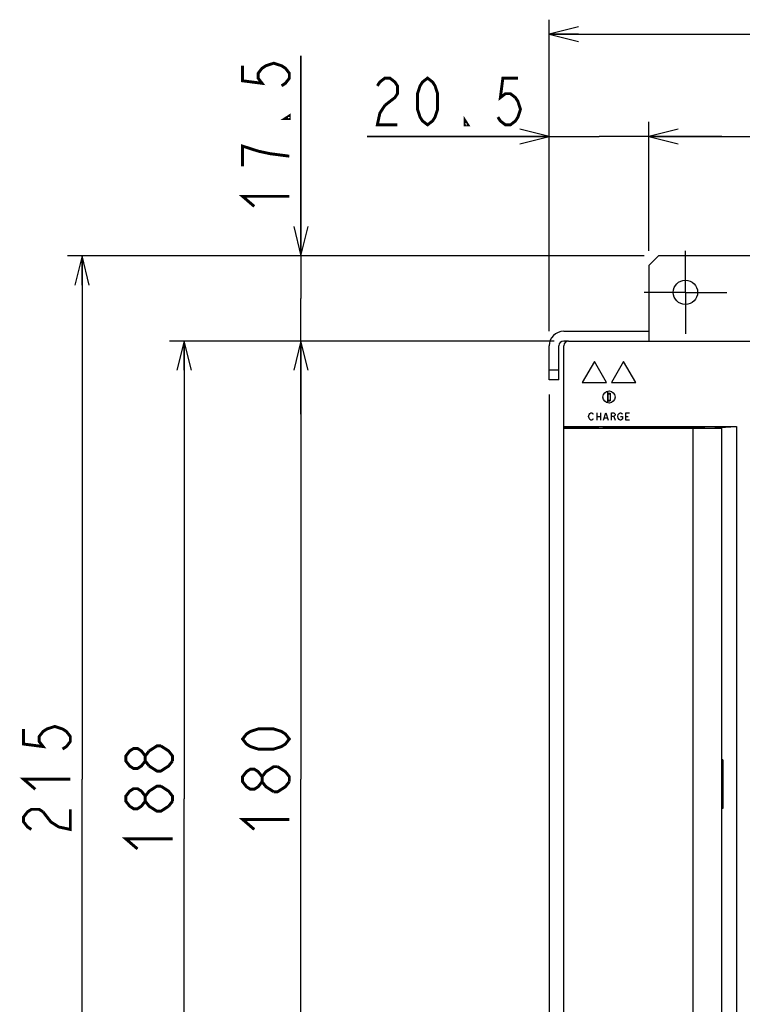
# Model space of a CAD drawing. Extents: x 82 to 1223, y 50 to 823.
# Tile 17 of 35: x 589 to 738, y 500 to 702. Entities that reach past the tile are written whole.
import ezdxf

# ---------------------------------------------------------------- set-up
doc = ezdxf.new("R2010")
doc.units = 0
doc.header["$LTSCALE"] = 69.3
doc.linetypes.add('CENTER', pattern=[0.6, 0.375, -0.075, 0.075, -0.075])
doc.layers.get('0').update_dxf_attribs({"linetype": 'CONTINUOUS'})
for name, color, linetype in [('ALL_AXIS', 7, 'CONTINUOUS'), ('ALL_CURVE', 7, 'CONTINUOUS'), ('ALL_DIM', 7, 'CONTINUOUS'), ('ALL_FEATURES', 7, 'CONTINUOUS')]:
    doc.layers.add(name, color=color, linetype=linetype)
doc.dimstyles.get("Standard").update_dxf_attribs({"dimtxt": 2.5, "dimasz": 2.5, "dimexe": 1.25, "dimexo": 0.625, "dimtad": 1, "dimcen": 2.5, "dimazin": 3, "dimtfac": 1, "dimtmove": 0, "dimatfit": 3})

# ---------------------------------------------------------------- blocks, each defined once
blk = doc.blocks.new('_OPEN')
at = {"color": 0, "linetype": 'BYBLOCK'}
for p, q in [((0, 0), (-1, 0.25)), ((-1, -0.25), (0, 0)), ((-1, 0), (0, 0))]:
    blk.add_line(p, q, dxfattribs=at)
blk = doc.blocks.new('*D7')
at = {"color": 2, "linetype": 'CONTINUOUS'}
for p, q in [((699.25, 635.75), (644.25, 635.75)), ((647.25, 635.75), (647.25, 545.75)), ((647.25, 455.75), (647.25, 545.75)), ((699.25, 455.75), (644.25, 455.75))]:
    blk.add_line(p, q, dxfattribs=at)
at = {"color": 2, "linetype": 'CONTINUOUS', "xscale": 6, "yscale": 6, "zscale": 6}
for p, rotation in [((647.25, 635.75), 90), ((647.25, 455.75), 270)]:
    blk.add_blockref('_OPEN', p, dxfattribs=dict(at, rotation=rotation))
blk = doc.blocks.new('*D8')
at = {"color": 2, "linetype": 'CONTINUOUS'}
for p, q in [((699.25, 635.75), (620.25, 635.75)), ((623.25, 635.75), (623.25, 541.75)), ((623.25, 447.75), (623.25, 541.75)), ((705.75, 447.75), (620.25, 447.75))]:
    blk.add_line(p, q, dxfattribs=at)
at = {"color": 2, "linetype": 'CONTINUOUS', "xscale": 6, "yscale": 6, "zscale": 6}
for p, rotation in [((623.25, 635.75), 90), ((623.25, 447.75), 270)]:
    blk.add_blockref('_OPEN', p, dxfattribs=dict(at, rotation=rotation))
blk = doc.blocks.new('*D17')
at = {"color": 2, "linetype": 'CONTINUOUS'}
for p, q in [((717.75, 653.25), (599.25, 653.25)), ((602.25, 653.25), (602.25, 545.75)), ((602.25, 438.25), (602.25, 545.75)), ((715.25, 438.25), (599.25, 438.25))]:
    blk.add_line(p, q, dxfattribs=at)
at = {"color": 2, "linetype": 'CONTINUOUS', "xscale": 6, "yscale": 6, "zscale": 6}
for p, rotation in [((602.25, 653.25), 90), ((602.25, 438.25), 270)]:
    blk.add_blockref('_OPEN', p, dxfattribs=dict(at, rotation=rotation))
blk = doc.blocks.new('*D18')
at = {"color": 2, "linetype": 'CONTINUOUS'}
for p, q in [((647.25, 653.25), (647.25, 694.36)), ((647.25, 694.36), (647.25, 644.5)), ((717.75, 653.25), (644.25, 653.25)), ((647.25, 620.75), (647.25, 644.5)), ((699.25, 635.75), (644.25, 635.75)), ((647.25, 635.75), (647.25, 620.75))]:
    blk.add_line(p, q, dxfattribs=at)
at = {"color": 2, "linetype": 'CONTINUOUS', "xscale": 6, "yscale": 6, "zscale": 6}
for p, rotation in [((647.25, 653.25), 270), ((647.25, 635.75), 90)]:
    blk.add_blockref('_OPEN', p, dxfattribs=dict(at, rotation=rotation))
blk = doc.blocks.new('*D19')
at = {"color": 2, "linetype": 'CONTINUOUS'}
for p, q in [((698.25, 639.54), (698.25, 680.75)), ((718.75, 654.25), (718.75, 680.75)), ((698.25, 677.75), (660.87, 677.75)), ((660.87, 677.75), (708.5, 677.75)), ((733.75, 677.75), (708.5, 677.75)), ((718.75, 677.75), (733.75, 677.75))]:
    blk.add_line(p, q, dxfattribs=at)
at = {"color": 2, "linetype": 'CONTINUOUS', "xscale": 6, "yscale": 6, "zscale": 6}
blk.add_blockref('_OPEN', (698.25, 677.75), dxfattribs=at)
at = {"color": 2, "linetype": 'CONTINUOUS', "xscale": 6, "yscale": 6, "zscale": 6, "rotation": 180}
blk.add_blockref('_OPEN', (718.75, 677.75), dxfattribs=at)
blk = doc.blocks.new('*D20')
at = {"color": 2, "linetype": 'CONTINUOUS'}
for p, q in [((718.75, 654.25), (718.75, 680.75)), ((783.75, 654.25), (783.75, 680.75)), ((718.75, 677.75), (751.25, 677.75)), ((783.75, 677.75), (751.25, 677.75))]:
    blk.add_line(p, q, dxfattribs=at)
at = {"color": 2, "linetype": 'CONTINUOUS', "xscale": 6, "yscale": 6, "zscale": 6, "rotation": 180}
blk.add_blockref('_OPEN', (718.75, 677.75), dxfattribs=at)
at = {"color": 2, "linetype": 'CONTINUOUS', "xscale": 6, "yscale": 6, "zscale": 6}
blk.add_blockref('_OPEN', (783.75, 677.75), dxfattribs=at)
blk = doc.blocks.new('*D21')
at = {"color": 2, "linetype": 'CONTINUOUS'}
for p, q in [((698.25, 624.75), (698.25, 414.25)), ((716.25, 437.25), (716.25, 414.25)), ((698.25, 417.25), (673.36, 417.25)), ((673.36, 417.25), (707.25, 417.25)), ((731.25, 417.25), (707.25, 417.25)), ((716.25, 417.25), (731.25, 417.25))]:
    blk.add_line(p, q, dxfattribs=at)
at = {"color": 2, "linetype": 'CONTINUOUS', "xscale": 6, "yscale": 6, "zscale": 6}
blk.add_blockref('_OPEN', (698.25, 417.25), dxfattribs=at)
at = {"color": 2, "linetype": 'CONTINUOUS', "xscale": 6, "yscale": 6, "zscale": 6, "rotation": 180}
blk.add_blockref('_OPEN', (716.25, 417.25), dxfattribs=at)
blk = doc.blocks.new('*D23')
at = {"layer": 'ALL_DIM', "color": 2, "linetype": 'CONTINUOUS'}
for p, q in [((698.25, 624.75), (698.25, 393.25)), ((701.25, 453.75), (701.25, 393.25)), ((698.25, 396.25), (668.24, 396.25)), ((668.24, 396.25), (699.75, 396.25)), ((716.25, 396.25), (699.75, 396.25)), ((701.25, 396.25), (716.25, 396.25))]:
    blk.add_line(p, q, dxfattribs=at)
at = {"layer": 'ALL_DIM', "color": 2, "linetype": 'CONTINUOUS', "xscale": 6, "yscale": 6, "zscale": 6}
blk.add_blockref('_OPEN', (698.25, 396.25), dxfattribs=at)
at = {"layer": 'ALL_DIM', "color": 2, "linetype": 'CONTINUOUS', "xscale": 6, "yscale": 6, "zscale": 6, "rotation": 180}
blk.add_blockref('_OPEN', (701.25, 396.25), dxfattribs=at)
blk = doc.blocks.new('*D24')
at = {"layer": 'ALL_DIM', "color": 2, "linetype": 'CONTINUOUS'}
for p, q in [((698.25, 637.75), (698.25, 701.75)), ((801.25, 637.75), (801.25, 701.75)), ((698.25, 698.75), (749.75, 698.75)), ((801.25, 698.75), (749.75, 698.75))]:
    blk.add_line(p, q, dxfattribs=at)
at = {"layer": 'ALL_DIM', "color": 2, "linetype": 'CONTINUOUS', "xscale": 6, "yscale": 6, "zscale": 6, "rotation": 180}
blk.add_blockref('_OPEN', (698.25, 698.75), dxfattribs=at)
at = {"layer": 'ALL_DIM', "color": 2, "linetype": 'CONTINUOUS', "xscale": 6, "yscale": 6, "zscale": 6}
blk.add_blockref('_OPEN', (801.25, 698.75), dxfattribs=at)

msp = doc.modelspace()

# ---------------------------------------------------------------- linework, layer by layer
at = {"color": 7, "linetype": 'CONTINUOUS'}
for p, q in [((710.25, 625.461), (710.25, 623.039)), ((710.25, 625.05), (710.8, 625.05)), ((710.8, 625.05), (710.8, 623.45)), ((710.25, 623.45), (710.8, 623.45)), ((710.275, 624.9), (710.275, 623.6)), ((710.275, 624.9), (710.775, 624.9)), ((710.275, 623.6), (710.775, 623.6)), ((710.775, 624.9), (710.775, 623.6))]:
    msp.add_line(p, q, dxfattribs=at)
at = {"color": 2, "linetype": 'CONTINUOUS', "const_width": 0.6}
for points in [[(635.25, 692.295), (635.25, 689.199), (639.25, 688.683), (638.45, 689.715), (638.45, 690.747), (639.25, 691.779), (640.05, 692.295), (641.65, 692.811), (643.25, 692.295), (644.05, 691.779), (644.85, 690.747), (644.85, 689.715), (644.05, 688.683), (643.25, 688.167)], [(662.938, 688.15), (663.454, 688.95), (664.486, 689.75), (665.518, 689.75), (666.55, 688.95), (667.066, 688.15), (667.066, 686.55), (666.55, 685.75), (664.486, 684.15)], [(673.258, 680.15), (672.226, 680.95), (671.71, 681.75), (671.194, 683.35), (671.194, 686.55), (671.71, 688.15), (672.226, 688.95), (673.258, 689.75), (674.29, 688.95), (674.806, 688.15), (675.322, 686.55), (675.322, 683.35), (674.806, 681.75), (674.29, 680.95), (673.258, 680.15)], [(691.834, 689.75), (688.738, 689.75), (688.222, 685.75), (689.254, 686.55), (690.286, 686.55), (691.318, 685.75), (691.834, 684.95), (692.35, 683.35), (691.834, 681.75), (691.318, 680.95), (690.286, 680.15), (689.254, 680.15), (688.222, 680.95), (687.706, 681.75)], [(664.486, 684.15), (663.454, 682.55), (662.938, 680.15), (667.066, 680.15)], [(644.85, 681.975), (644.85, 681.459), (644.05, 681.459), (644.85, 681.975)], [(681.514, 680.15), (680.998, 680.15), (680.998, 680.95), (681.514, 680.15)], [(638.45, 674.751), (635.25, 675.783), (635.25, 671.655)], [(644.85, 673.719), (640.85, 674.235), (638.45, 674.751)], [(637.65, 663.399), (635.25, 665.463), (644.85, 665.463)], [(590.25, 556.07), (590.25, 552.974), (594.25, 552.458), (593.45, 553.49), (593.45, 554.522), (594.25, 555.554), (595.05, 556.07), (596.65, 556.586), (598.25, 556.07), (599.05, 555.554), (599.85, 554.522), (599.85, 553.49), (599.05, 552.458), (598.25, 551.942)], [(644.85, 554.006), (644.05, 552.974), (643.25, 552.458), (641.65, 551.942), (638.45, 551.942), (636.85, 552.458), (636.05, 552.974), (635.25, 554.006), (636.05, 555.038), (636.85, 555.554), (638.45, 556.07), (641.65, 556.07), (643.25, 555.554), (644.05, 555.038), (644.85, 554.006)], [(615.25, 549.49), (614.45, 548.458), (613.65, 547.942), (612.85, 547.942), (612.05, 548.458), (611.25, 549.49), (611.25, 550.522), (612.05, 551.554), (612.85, 552.07), (613.65, 552.07), (614.45, 551.554), (615.25, 550.522)], [(616.05, 551.554), (617.65, 552.586), (618.45, 552.586)], [(618.45, 552.586), (620.05, 551.554), (620.85, 550.522), (620.85, 549.49)], [(616.05, 548.458), (615.25, 549.49), (615.25, 550.522), (616.05, 551.554)], [(620.85, 549.49), (620.05, 548.458), (619.25, 547.942), (618.45, 547.426), (617.65, 547.426), (616.05, 548.458)], [(639.25, 545.234), (638.45, 544.202), (637.65, 543.686), (636.85, 543.686), (636.05, 544.202), (635.25, 545.234), (635.25, 546.266), (636.05, 547.298), (636.85, 547.814), (637.65, 547.814), (638.45, 547.298), (639.25, 546.266)], [(641.65, 543.17), (640.05, 544.202), (639.25, 545.234), (639.25, 546.266), (640.05, 547.298), (640.85, 547.814), (641.65, 548.33), (642.45, 548.33)], [(642.45, 548.33), (644.05, 547.298), (644.85, 546.266), (644.85, 545.234)], [(592.65, 543.686), (590.25, 545.75), (599.85, 545.75)], [(615.25, 541.234), (614.45, 540.202), (613.65, 539.686), (612.85, 539.686), (612.05, 540.202), (611.25, 541.234), (611.25, 542.266), (612.05, 543.298), (612.85, 543.814), (613.65, 543.814), (614.45, 543.298), (615.25, 542.266)], [(620.05, 540.202), (618.45, 539.17), (617.65, 539.17), (616.85, 539.686), (616.05, 540.202), (615.25, 541.234), (615.25, 542.266), (616.05, 543.298), (616.85, 543.814), (617.65, 544.33), (618.45, 544.33)], [(618.45, 544.33), (620.05, 543.298), (620.85, 542.266), (620.85, 541.234)], [(644.85, 545.234), (644.05, 544.202), (643.25, 543.686), (642.45, 543.17), (641.65, 543.17)], [(620.85, 541.234), (620.05, 540.202)], [(591.85, 535.43), (591.05, 535.946), (590.25, 536.978), (590.25, 538.01), (591.05, 539.042), (591.85, 539.558), (593.45, 539.558), (594.25, 539.042)], [(594.25, 539.042), (595.85, 536.978), (597.45, 535.946), (599.85, 535.43), (599.85, 539.558)], [(637.65, 535.43), (635.25, 537.494), (644.85, 537.494)], [(613.65, 531.43), (611.25, 533.494), (620.85, 533.494)]]:
    msp.add_lwpolyline(points, dxfattribs=at)
at = {"layer": 'ALL_AXIS', "color": 7, "linetype": 'CENTER'}
for q in [(726.25, 654.25), (717.75, 645.75), (726.25, 637.25), (734.75, 645.75)]:
    msp.add_line((726.25, 645.75), q, dxfattribs=at)
at = {"layer": 'ALL_AXIS', "color": 7, "linetype": 'CONTINUOUS'}
for p, q in [((708.25, 618.067), (708.25, 617.85)), ((729.85, 617.85), (729.85, 618.053)), ((732.65, 617.85), (732.65, 618.053)), ((733.65, 617.85), (733.65, 549.75)), ((733.65, 539.75), (733.65, 471.65))]:
    msp.add_line(p, q, dxfattribs=at)
at = {"layer": 'ALL_AXIS', "color": 3, "linetype": 'CONTINUOUS'}
msp.add_circle((726.25, 645.75), 2.5, dxfattribs=at)
at = {"layer": 'ALL_CURVE', "color": 4, "linetype": 'CONTINUOUS'}
for p, q in [((707.55, 631.55), (705.05, 627.22)), ((710.05, 627.22), (707.55, 631.55)), ((713.55, 631.55), (711.05, 627.22)), ((716.05, 627.22), (713.55, 631.55)), ((705.05, 627.22), (710.05, 627.22)), ((711.05, 627.22), (716.05, 627.22)), ((706.444, 620.625), (706.631, 620.875)), ((706.631, 620.875), (706.819, 621)), ((706.819, 621), (707.006, 621)), ((707.006, 621), (707.194, 620.875)), ((707.194, 620.875), (707.288, 620.75)), ((708.038, 621), (708.038, 619.5)), ((708.788, 621), (708.788, 619.5)), ((709.444, 619.5), (709.913, 621)), ((709.913, 621), (710.381, 619.5)), ((711.038, 619.5), (711.038, 621)), ((711.038, 621), (711.506, 621)), ((711.506, 621), (711.694, 620.875)), ((711.694, 620.875), (711.788, 620.75)), ((712.444, 620.625), (712.631, 620.875)), ((712.631, 620.875), (712.819, 621)), ((712.819, 621), (713.006, 621)), ((713.006, 621), (713.194, 620.875)), ((713.194, 620.875), (713.288, 620.75)), ((714.038, 619.5), (714.038, 621)), ((714.038, 621), (714.788, 621)), ((706.35, 620.25), (706.444, 620.625)), ((706.444, 619.875), (706.35, 620.25)), ((706.631, 619.625), (706.444, 619.875)), ((706.819, 619.5), (706.631, 619.625)), ((707.006, 619.5), (706.819, 619.5)), ((707.194, 619.625), (707.006, 619.5)), ((707.288, 619.75), (707.194, 619.625)), ((708.038, 620.25), (708.788, 620.25)), ((709.631, 620), (710.194, 620)), ((711.506, 620.25), (711.038, 620.25)), ((711.694, 620.375), (711.506, 620.25)), ((711.506, 620.25), (711.788, 619.5)), ((711.788, 620.5), (711.694, 620.375)), ((711.788, 620.75), (711.788, 620.5)), ((712.35, 620.25), (712.444, 620.625)), ((712.444, 619.875), (712.35, 620.25)), ((712.631, 619.625), (712.444, 619.875)), ((712.819, 619.5), (712.631, 619.625)), ((713.006, 619.5), (712.819, 619.5)), ((712.913, 620.25), (713.288, 620.25)), ((713.194, 619.625), (713.006, 619.5)), ((713.288, 619.75), (713.194, 619.625)), ((713.288, 620.25), (713.288, 619.75)), ((714.038, 620.25), (714.506, 620.25)), ((714.788, 619.5), (714.038, 619.5))]:
    msp.add_line(p, q, dxfattribs=at)
at = {"layer": 'ALL_FEATURES', "color": 3, "linetype": 'CONTINUOUS'}
for p, q in [((720.75, 653.25), (718.75, 651.25)), ((781.75, 653.25), (720.75, 653.25)), ((718.75, 651.25), (718.75, 635.75)), ((702.25, 635.75), (701.25, 635.75)), ((700.25, 627.75), (700.25, 634.75))]:
    msp.add_line(p, q, dxfattribs=at)
at = {"layer": 'ALL_FEATURES', "color": 7, "linetype": 'CONTINUOUS'}
for p, q in [((701.25, 637.75), (718.75, 637.75)), ((702.25, 635.75), (800.25, 635.75)), ((698.25, 627.75), (698.25, 634.75)), ((701.25, 456.75), (701.25, 634.75)), ((700.25, 629.75), (698.25, 629.75)), ((700.25, 627.75), (698.25, 627.75)), ((710.25, 625.461), (710.25, 623.039)), ((701.25, 618.172), (736.753, 618.172)), ((708.25, 618.067), (701.25, 618.076)), ((701.25, 617.85), (733.65, 617.85)), ((708.284, 618.077), (708.25, 618.067)), ((709.25, 618.102), (728.409, 618.102)), ((727.75, 617.85), (727.75, 471.65)), ((728.957, 617.989), (728.909, 618.085)), ((728.957, 617.989), (728.957, 617.85)), ((729.752, 618.053), (729.631, 617.972)), ((729.631, 617.972), (729.631, 617.85)), ((732.748, 618.053), (732.681, 618.066)), ((732.853, 617.983), (732.748, 618.053)), ((732.853, 617.983), (732.853, 617.85)), ((733.298, 618), (736.753, 618.172)), ((736.753, 618.172), (736.753, 471.328)), ((733.65, 549.75), (733.65, 539.75)), ((733.95, 549.75), (733.65, 549.75)), ((733.95, 549.75), (733.95, 539.75)), ((733.95, 539.75), (733.65, 539.75))]:
    msp.add_line(p, q, dxfattribs=at)
for points in [[(709.25, 618.102), (708.991, 618.101), (708.75, 618.098), (708.543, 618.092), (708.384, 618.085), (708.284, 618.077)], [(728.409, 618.102), (728.561, 618.102), (728.7, 618.099), (728.81, 618.095), (728.882, 618.091), (728.909, 618.085)], [(728.957, 617.989), (729.162, 617.983), (729.388, 617.977), (729.631, 617.972)], [(729.978, 618.078), (729.819, 618.066), (729.752, 618.053)], [(732.681, 618.066), (732.522, 618.078), (732.282, 618.088), (731.977, 618.096), (731.625, 618.101), (731.25, 618.102), (730.875, 618.101), (730.523, 618.096), (730.218, 618.088), (729.978, 618.078)], [(732.853, 617.983), (733.015, 617.988), (733.164, 617.994), (733.298, 618)]]:
    msp.add_lwpolyline(points, dxfattribs=at)
msp.add_circle((710.55, 624.25), 1.25, dxfattribs=at)
for centre, radius in [((701.25, 634.75), 3), ((702.25, 634.75), 1)]:
    msp.add_arc(centre, radius, 90, 180, dxfattribs=at)
at = {"layer": 'ALL_FEATURES', "color": 3, "linetype": 'CONTINUOUS'}
msp.add_arc((701.25, 634.75), 1, 90, 180, dxfattribs=at)

# ---------------------------------------------------------------- dimensions: what is measured, and where the dimension line sits
at = {"color": 2, "linetype": 'CONTINUOUS'}
for base, p1, p2, angle, picture, middle in [((647.25, 653.25), (699.25, 635.75), (717.75, 653.25), 90, '*D18', (644.85, 661.335)), ((602.25, 438.25), (717.75, 653.25), (715.25, 438.25), 270, '*D17', (599.85, 533.366)), ((623.25, 447.75), (699.25, 635.75), (705.75, 447.75), 270, '*D8', (620.85, 529.366)), ((647.25, 455.75), (699.25, 635.75), (699.25, 455.75), 270, '*D7', (644.85, 533.366))]:
    dim = msp.add_linear_dim(base=base, p1=p1, p2=p2, angle=angle, dimstyle='Standard', dxfattribs=at)
    dim.commit()
    dim.dimension.update_dxf_attribs({"geometry": picture, "text_midpoint": middle, "dimtype": 128})
for base, p1, p2, picture, middle in [((718.75, 677.75), (698.25, 639.536), (718.75, 654.25), '*D19', (660.874, 680.15)), ((783.75, 677.75), (718.75, 654.25), (783.75, 654.25), '*D20', (742.994, 680.15)), ((716.25, 417.25), (698.25, 624.75), (716.25, 437.25), '*D21', (673.362, 419.65))]:
    dim = msp.add_linear_dim(base=base, p1=p1, p2=p2, dimstyle='Standard', dxfattribs=at)
    dim.commit()
    dim.dimension.update_dxf_attribs({"geometry": picture, "text_midpoint": middle, "dimtype": 128})
at = {"layer": 'ALL_DIM', "color": 2, "linetype": 'CONTINUOUS'}
for base, p1, p2, picture, middle in [((698.25, 698.75), (801.25, 637.75), (698.25, 637.75), '*D24', (737.366, 701.15)), ((698.25, 396.25), (701.25, 453.75), (698.25, 624.75), '*D23', (668.237, 398.65))]:
    dim = msp.add_linear_dim(base=base, p1=p1, p2=p2, angle=180, dimstyle='Standard', dxfattribs=at)
    dim.commit()
    dim.dimension.update_dxf_attribs({"geometry": picture, "text_midpoint": middle, "dimtype": 128})

doc.saveas('drawing.dxf')
